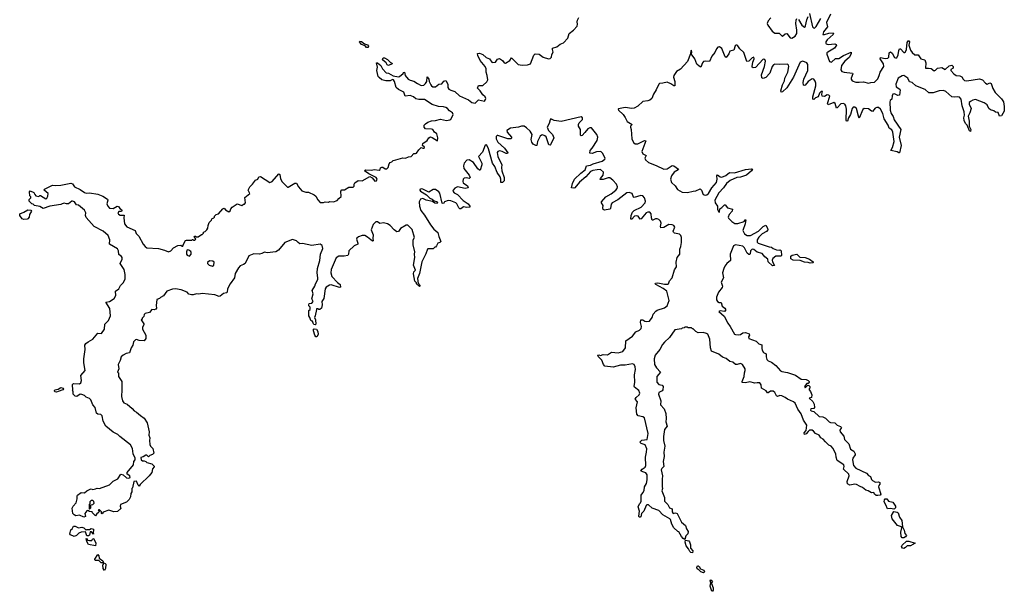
# Model space of a CAD drawing. Extents: x 2673034 to 2765626, y 830478 to 954748.
# Tile 77 of 126: x 2732987 to 2744678, y 849383 to 856169. Entities that reach past the tile are written whole.
import ezdxf

# ---------------------------------------------------------------- set-up
doc = ezdxf.new("R2010")
doc.units = 0

msp = doc.modelspace()

# ---------------------------------------------------------------- linework, layer by layer
at = {"layer": '0CON05XD'}
for points in [[(2734453, 853503), (2734476, 853475), (2734495, 853461), (2734635, 853454), (2734705, 853435), (2734755, 853414), (2734783, 853425), (2734815, 853460), (2734865, 853489), (2734902, 853492), (2734915, 853480), (2734925, 853480), (2734930, 853505), (2734955, 853547), (2734967, 853553), (2735030, 853550), (2735035, 853560), (2735048, 853558), (2735050, 853550), (2735065, 853550), (2735080, 853565), (2735060, 853595), (2735065, 853600), (2735075, 853600), (2735085, 853590), (2735105, 853592), (2735145, 853620), (2735155, 853620), (2735170, 853635), (2735170, 853645), (2735190, 853655), (2735207, 853673), (2735220, 853695), (2735223, 853727), (2735238, 853762), (2735265, 853790), (2735270, 853805), (2735290, 853815), (2735300, 853825), (2735300, 853835), (2735320, 853855), (2735346, 853864), (2735400, 853925), (2735415, 853930), (2735430, 853910), (2735472, 853888), (2735485, 853900), (2735492, 853925), (2735508, 853945), (2735568, 853982), (2735625, 853962), (2735645, 853980), (2735655, 853980), (2735668, 853995), (2735662, 854058), (2735720, 854105), (2735698, 854145), (2735718, 854185), (2735752, 854215), (2735787, 854263), (2735813, 854277), (2735827, 854303), (2735845, 854307), (2735955, 854238), (2735983, 854247), (2736065, 854340), (2736075, 854330), (2736085, 854280), (2736104, 854244), (2736165, 854180), (2736175, 854180), (2736255, 854230), (2736275, 854230), (2736298, 854185), (2736335, 854138), (2736385, 854120), (2736415, 854120), (2736485, 854089), (2736504, 854073), (2736525, 854030), (2736555, 854000), (2736595, 853998), (2736615, 854008), (2736655, 854002), (2736665, 854010), (2736712, 854008), (2736755, 854022), (2736775, 854048), (2736805, 854070), (2736800, 854135), (2736812, 854148), (2736845, 854150), (2736895, 854180), (2736945, 854180), (2736957, 854193), (2736958, 854215), (2736967, 854233), (2737005, 854262), (2737052, 854258), (2737146, 854306), (2737172, 854292), (2737205, 854253), (2737223, 854257), (2737230, 854275), (2737221, 854295), (2737131, 854341), (2737083, 854375), (2737087, 854383), (2737095, 854388), (2737165, 854384), (2737195, 854389), (2737256, 854384), (2737268, 854392), (2737271, 854409), (2737285, 854419), (2737298, 854418), (2737325, 854398), (2737345, 854400), (2737362, 854415), (2737375, 854458), (2737387, 854473), (2737405, 854482), (2737422, 854498), (2737453, 854507), (2737535, 854528), (2737566, 854524), (2737605, 854540), (2737636, 854544), (2737665, 854582), (2737685, 854580), (2737698, 854585), (2737726, 854624), (2737755, 854650), (2737775, 854642), (2737788, 854645), (2737792, 854655), (2737768, 854675), (2737772, 854698), (2737826, 854734), (2737844, 854766), (2737863, 854777), (2737885, 854770), (2737948, 854732), (2737950, 854765), (2737940, 854815), (2737912, 854832), (2737894, 854864), (2737875, 854870), (2737805, 854872), (2737788, 854895), (2737790, 854915), (2737805, 854934), (2737835, 854954), (2737875, 854970), (2737925, 854971), (2737985, 854988), (2738055, 854972), (2738095, 854979), (2738106, 854985), (2738135, 855042), (2738126, 855065), (2738089, 855089), (2738066, 855115), (2738045, 855128), (2738020, 855135), (2737958, 855138), (2737885, 855164), (2737795, 855220), (2737725, 855220), (2737689, 855229), (2737664, 855255), (2737625, 855271), (2737562, 855262), (2737547, 855307), (2737485, 855341), (2737459, 855365), (2737439, 855435), (2737425, 855456), (2737412, 855458), (2737385, 855444), (2737336, 855444), (2737285, 855457), (2737255, 855482), (2737245, 855495), (2737229, 855565), (2737237, 855605), (2737225, 855658), (2737235, 855657), (2737275, 855625), (2737294, 855584), (2737339, 855539), (2737365, 855534), (2737423, 855503), (2737485, 855491), (2737497, 855493), (2737539, 855531), (2737545, 855543), (2737555, 855546), (2737562, 855505), (2737599, 855465), (2737625, 855450), (2737665, 855440), (2737710, 855410), (2737755, 855389), (2737785, 855391), (2737805, 855410), (2737820, 855435), (2737825, 855490), (2737843, 855465), (2737849, 855435), (2737867, 855395), (2737875, 855382), (2737892, 855372), (2737925, 855374), (2737965, 855404), (2738001, 855409), (2738025, 855440), (2738045, 855448), (2738070, 855405), (2738070, 855365), (2738081, 855345), (2738105, 855331), (2738155, 855316), (2738211, 855265), (2738317, 855217), (2738356, 855186), (2738395, 855180), (2738435, 855217), (2738505, 855202), (2738519, 855221), (2738521, 855235), (2738514, 855255), (2738487, 855277), (2738455, 855324), (2738422, 855355), (2738434, 855386), (2738485, 855386), (2738535, 855432), (2738544, 855455), (2738538, 855505), (2738524, 855545), (2738524, 855585), (2738515, 855615), (2738456, 855685), (2738427, 855745), (2738424, 855766), (2738445, 855772), (2738485, 855757), (2738525, 855721), (2738565, 855706), (2738594, 855664), (2738605, 855659), (2738636, 855664), (2738659, 855701), (2738685, 855708), (2738695, 855700), (2738720, 855685), (2738740, 855655), (2738755, 855653), (2738808, 855685), (2738827, 855717), (2738905, 855638), (2738955, 855631), (2739016, 855634), (2739054, 855646), (2739093, 855747), (2739108, 855762), (2739155, 855761), (2739204, 855724), (2739264, 855704), (2739285, 855708), (2739300, 855725), (2739304, 855756), (2739320, 855785), (2739312, 855815), (2739315, 855830), (2739365, 855847), (2739405, 855877), (2739446, 855894), (2739495, 855948), (2739513, 856007), (2739563, 856045), (2739608, 856092), (2739612, 856115), (2739607, 856145), (2739610, 856165), (2739626, 856195)], [(2741905, 856192), (2741875, 856155), (2741863, 856123), (2741870, 856105), (2741922, 856032), (2741955, 856011), (2742005, 856011), (2742035, 855976), (2742044, 855974), (2742075, 856003), (2742095, 856004), (2742134, 855954), (2742155, 855948), (2742194, 855975), (2742213, 856005), (2742216, 856045), (2742201, 856125), (2742206, 856164), (2742215, 856182)], [(2742235, 856170), (2742275, 856104), (2742305, 856079), (2742315, 856084), (2742319, 856095), (2742335, 856168), (2742350, 856205)], [(2742365, 856242), (2742401, 856085), (2742411, 856071), (2742425, 856070), (2742445, 856088), (2742498, 856182)], [(2742614, 856236), (2742568, 856135), (2742580, 856085), (2742532, 856025), (2742524, 855995), (2742545, 855992), (2742595, 856008), (2742645, 856012), (2742650, 856005), (2742646, 855995), (2742575, 855930), (2742559, 855905), (2742559, 855889), (2742565, 855881), (2742585, 855875), (2742665, 855882), (2742683, 855875), (2742686, 855865), (2742660, 855830), (2742581, 855785), (2742571, 855775), (2742569, 855759), (2742602, 855672), (2742625, 855663), (2742675, 855707), (2742715, 855708), (2742770, 855745), (2742858, 855785), (2742860, 855765), (2742838, 855722), (2742783, 855677), (2742747, 855625), (2742736, 855575), (2742750, 855555), (2742778, 855545), (2742877, 855535), (2742881, 855525), (2742858, 855475), (2742858, 855465), (2742871, 855445), (2742915, 855429), (2742954, 855426), (2743005, 855431), (2743065, 855414), (2743095, 855424), (2743135, 855427), (2743175, 855467), (2743194, 855505), (2743203, 855547), (2743246, 855615), (2743245, 855645), (2743204, 855705), (2743208, 855722), (2743265, 855708), (2743295, 855712), (2743308, 855725), (2743311, 855775), (2743325, 855786), (2743345, 855772), (2743375, 855722), (2743385, 855716), (2743402, 855718), (2743419, 855751), (2743426, 855805), (2743435, 855823), (2743445, 855824), (2743485, 855781), (2743495, 855779), (2743505, 855786), (2743516, 855815), (2743525, 855900), (2743535, 855920), (2743545, 855917), (2743551, 855905), (2743543, 855865), (2743566, 855806), (2743585, 855778), (2743615, 855752), (2743655, 855750), (2743687, 855705), (2743734, 855694), (2743748, 855658), (2743744, 855595), (2743777, 855593), (2743811, 855591), (2743845, 855562), (2743862, 855568), (2743886, 855594), (2743935, 855603), (2743975, 855578), (2744025, 855623), (2744055, 855628), (2744070, 855615), (2744070, 855595), (2744044, 855576), (2744044, 855564), (2744080, 855525), (2744105, 855508), (2744151, 855501), (2744175, 855490), (2744188, 855465), (2744205, 855449), (2744235, 855444), (2744385, 855466), (2744418, 855455), (2744454, 855414), (2744473, 855403), (2744505, 855418), (2744523, 855413), (2744544, 855354), (2744571, 855305), (2744645, 855230), (2744668, 855195), (2744678, 855138), (2744677, 855085), (2744645, 855028), (2744622, 855022), (2744605, 855068), (2744575, 855073), (2744555, 855087), (2744515, 855099), (2744494, 855115), (2744475, 855157), (2744441, 855181), (2744335, 855220), (2744305, 855214), (2744275, 855198), (2744263, 855185), (2744260, 855165), (2744284, 855114), (2744268, 855062), (2744249, 855025), (2744261, 854965), (2744262, 854905), (2744282, 854865), (2744275, 854840), (2744265, 854850), (2744238, 854915), (2744216, 854936), (2744201, 854971), (2744196, 855005), (2744207, 855035), (2744202, 855075), (2744178, 855145), (2744166, 855225), (2744148, 855248), (2744125, 855254), (2744081, 855249), (2744055, 855252), (2743985, 855316), (2743955, 855329), (2743905, 855325), (2743835, 855300), (2743781, 855301), (2743740, 855340), (2743626, 855385), (2743585, 855424), (2743553, 855433), (2743532, 855475), (2743485, 855505), (2743465, 855501), (2743419, 855475), (2743389, 855405), (2743394, 855374), (2743436, 855346)], [(2737125, 855840), (2737105, 855840), (2737087, 855857), (2737044, 855875), (2737022, 855908), (2737027, 855913), (2737045, 855910), (2737081, 855881), (2737115, 855869), (2737127, 855855), (2737125, 855840)], [(2743436, 855346), (2743441, 855335), (2743432, 855275), (2743415, 855269), (2743375, 855288), (2743356, 855284), (2743348, 855265), (2743343, 855227), (2743322, 855208), (2743318, 855195), (2743323, 855095), (2743335, 855056), (2743359, 855019), (2743369, 854979), (2743448, 854865), (2743430, 854775), (2743454, 854675), (2743435, 854590), (2743425, 854588), (2743405, 854600), (2743330, 854615), (2743350, 854650), (2743370, 854725), (2743355, 854835), (2743341, 854861), (2743311, 854881), (2743298, 854918), (2743253, 854993), (2743235, 855055), (2743210, 855105), (2743186, 855126), (2743165, 855127), (2743143, 855117), (2743115, 855081), (2743103, 855083), (2743065, 855111), (2743014, 855115), (2742999, 855101), (2742955, 855002), (2742945, 855022), (2742925, 855115), (2742905, 855132), (2742885, 855132), (2742871, 855115), (2742850, 855045), (2742829, 855005), (2742816, 854965), (2742805, 854963), (2742799, 854975), (2742803, 855105), (2742797, 855145), (2742785, 855165), (2742765, 855175), (2742738, 855172), (2742695, 855121), (2742685, 855117), (2742669, 855175), (2742655, 855188), (2742585, 855159), (2742578, 855175), (2742605, 855260), (2742595, 855272), (2742575, 855278), (2742545, 855258), (2742515, 855260), (2742512, 855285), (2742520, 855315), (2742515, 855318), (2742502, 855315), (2742483, 855295), (2742468, 855252), (2742435, 855241), (2742415, 855223), (2742404, 855224), (2742403, 855255), (2742440, 855385), (2742439, 855415), (2742431, 855441), (2742415, 855463), (2742395, 855467), (2742351, 855435), (2742315, 855390), (2742305, 855386), (2742295, 855393), (2742290, 855425), (2742299, 855465), (2742345, 855567), (2742346, 855636), (2742335, 855657), (2742285, 855676), (2742256, 855663), (2742175, 855485), (2742095, 855360), (2742045, 855311), (2742030, 855310), (2742026, 855326), (2742043, 855397), (2742069, 855445), (2742074, 855476), (2742106, 855545), (2742118, 855615), (2742115, 855630), (2742105, 855640), (2742005, 855636), (2741955, 855640), (2741939, 855635), (2741923, 855615), (2741895, 855535), (2741845, 855482), (2741815, 855469), (2741799, 855479), (2741797, 855515), (2741832, 855615), (2741841, 855675), (2741835, 855697), (2741815, 855700), (2741725, 855603), (2741695, 855597), (2741686, 855605), (2741685, 855615), (2741691, 855665), (2741708, 855705), (2741705, 855724), (2741685, 855717), (2741645, 855675), (2741622, 855672), (2741585, 855779), (2741536, 855825), (2741515, 855860), (2741505, 855866), (2741495, 855866), (2741483, 855857), (2741465, 855809), (2741421, 855795), (2741409, 855765), (2741375, 855722), (2741365, 855728), (2741325, 855829), (2741297, 855845), (2741275, 855842), (2741259, 855825), (2741241, 855779), (2741204, 855735), (2741179, 855671), (2741125, 855676), (2741105, 855671), (2741093, 855657), (2741075, 855607), (2741055, 855616), (2741029, 855641), (2741002, 855705), (2740960, 855765), (2740967, 855785), (2740965, 855808), (2740960, 855805), (2740955, 855800), (2740954, 855765), (2740918, 855672), (2740835, 855583), (2740785, 855553), (2740755, 855505), (2740751, 855485), (2740766, 855435), (2740766, 855384), (2740755, 855384), (2740718, 855408), (2740675, 855427), (2740625, 855414), (2740585, 855413), (2740575, 855405), (2740545, 855335), (2740511, 855285), (2740491, 855235), (2740471, 855215), (2740445, 855205), (2740385, 855198), (2740328, 855142), (2740285, 855120), (2740255, 855115), (2740175, 855125), (2740099, 855111), (2740093, 855105), (2740099, 855095), (2740153, 855043), (2740176, 855006), (2740202, 854962), (2740258, 854925), (2740240, 854905), (2740240, 854895), (2740249, 854865), (2740255, 854755), (2740275, 854710), (2740295, 854696), (2740325, 854696), (2740405, 854733), (2740422, 854732), (2740374, 854605), (2740385, 854576), (2740427, 854555), (2740408, 854525), (2740416, 854505), (2740455, 854472), (2740545, 854439), (2740635, 854396), (2740675, 854400), (2740735, 854438), (2740755, 854434), (2740810, 854395), (2740804, 854385), (2740760, 854360), (2740725, 854315), (2740714, 854275), (2740728, 854238), (2740771, 854195), (2740798, 854155), (2740855, 854123), (2740915, 854118), (2740982, 854135), (2741015, 854139), (2741065, 854161), (2741084, 854144), (2741101, 854095), (2741125, 854085), (2741145, 854089), (2741164, 854106), (2741204, 854175), (2741262, 854235), (2741269, 854275), (2741266, 854314), (2741272, 854328), (2741305, 854303), (2741325, 854298), (2741372, 854318), (2741415, 854357), (2741475, 854351), (2741605, 854389), (2741675, 854400), (2741690, 854395), (2741678, 854375), (2741616, 854324), (2741545, 854301), (2741504, 854296), (2741425, 854260), (2741379, 854225), (2741345, 854175), (2741290, 854115), (2741241, 854025), (2741244, 853995), (2741272, 853955), (2741271, 853921), (2741285, 853892), (2741296, 853884), (2741300, 853925), (2741325, 853939), (2741355, 853971), (2741365, 853972), (2741390, 853935), (2741449, 853919), (2741448, 853895), (2741412, 853855), (2741399, 853825), (2741403, 853813), (2741442, 853772), (2741480, 853750), (2741515, 853749), (2741588, 853772), (2741602, 853795), (2741610, 853795), (2741602, 853745), (2741574, 853665), (2741595, 853625), (2741625, 853606), (2741665, 853607), (2741760, 853660), (2741815, 853714), (2741848, 853728), (2741868, 853695), (2741870, 853675), (2741853, 853655), (2741802, 853628), (2741763, 853587), (2741745, 853555), (2741745, 853530), (2741757, 853515), (2741885, 853472), (2741915, 853469), (2741935, 853453), (2741975, 853438), (2742005, 853432), (2742018, 853438), (2742028, 853425), (2742032, 853368), (2742025, 853362), (2741995, 853360), (2741965, 853361), (2741928, 853335), (2741922, 853315), (2741926, 853295), (2741948, 853252), (2741925, 853247), (2741874, 853294), (2741871, 853325), (2741835, 853353), (2741805, 853394), (2741745, 853410), (2741705, 853441), (2741685, 853446), (2741664, 853427), (2741659, 853391), (2741655, 853383), (2741645, 853381), (2741625, 853396), (2741592, 853462), (2741575, 853479), (2741485, 853496), (2741461, 853485), (2741424, 853385), (2741428, 853312), (2741382, 853275), (2741358, 853245), (2741346, 853215), (2741334, 853165), (2741342, 853105), (2741318, 853055), (2741334, 853005), (2741330, 852990), (2741284, 852936), (2741261, 852875), (2741262, 852845), (2741273, 852825), (2741293, 852813), (2741315, 852810), (2741329, 852769), (2741360, 852745), (2741372, 852725), (2741355, 852704), (2741306, 852714), (2741288, 852705), (2741351, 852651), (2741394, 852565), (2741425, 852528), (2741476, 852436), (2741485, 852430), (2741525, 852426), (2741545, 852431), (2741575, 852451), (2741605, 852456), (2741650, 852440), (2741652, 852425), (2741641, 852405), (2741644, 852385), (2741732, 852352), (2741765, 852321), (2741799, 852309), (2741798, 852265), (2741804, 852245), (2741820, 852220), (2741852, 852202), (2741849, 852165), (2741857, 852135), (2741875, 852118), (2741912, 852102), (2741965, 852063), (2742020, 852000), (2742035, 851991), (2742105, 851982), (2742198, 851948), (2742265, 851902), (2742326, 851896), (2742350, 851885), (2742360, 851875), (2742360, 851865), (2742348, 851852), (2742335, 851850), (2742304, 851814), (2742315, 851800), (2742345, 851830), (2742358, 851828), (2742370, 851815), (2742370, 851795), (2742360, 851785), (2742360, 851775), (2742377, 851757), (2742392, 851715), (2742390, 851685), (2742360, 851675), (2742403, 851635), (2742419, 851605), (2742424, 851565), (2742415, 851552), (2742380, 851550), (2742376, 851535), (2742383, 851525), (2742418, 851518), (2742480, 851460), (2742525, 851454), (2742555, 851440), (2742597, 851395), (2742616, 851386), (2742665, 851382), (2742695, 851354), (2742735, 851339), (2742745, 851328), (2742724, 851295), (2742728, 851275), (2742771, 851225), (2742782, 851185), (2742833, 851135), (2742851, 851071), (2742891, 851045), (2742909, 851015), (2742908, 851002), (2742880, 850965), (2742874, 850946), (2742886, 850876), (2742916, 850846), (2743042, 850785), (2743065, 850758), (2743088, 850745), (2743102, 850712), (2743115, 850698), (2743148, 850678), (2743185, 850682), (2743200, 850675), (2743202, 850655), (2743189, 850641), (2743186, 850625), (2743212, 850535), (2743204, 850526), (2743175, 850519), (2743155, 850522), (2743138, 850538), (2743130, 850555), (2743101, 850551), (2743062, 850575), (2743033, 850585), (2742995, 850614), (2742965, 850626), (2742925, 850653), (2742904, 850656), (2742845, 850642), (2742815, 850660), (2742813, 850685), (2742836, 850755), (2742833, 850775), (2742770, 850835), (2742776, 850865), (2742772, 850885), (2742695, 850938), (2742681, 850975), (2742676, 851016), (2742642, 851082), (2742622, 851105), (2742595, 851120), (2742555, 851158), (2742529, 851189), (2742498, 851205), (2742478, 851238), (2742435, 851256), (2742414, 851285), (2742397, 851297), (2742367, 851295), (2742348, 851282), (2742325, 851252), (2742304, 851244), (2742303, 851265), (2742326, 851294), (2742333, 851355), (2742292, 851415), (2742265, 851492), (2742228, 851545), (2742196, 851615), (2742175, 851634), (2742105, 851663), (2742076, 851685), (2742035, 851704)], [(2737365, 855624), (2737349, 855635), (2737338, 855658), (2737295, 855692), (2737304, 855716), (2737318, 855715), (2737353, 855695), (2737391, 855661), (2737407, 855655), (2737410, 855645), (2737365, 855624)], [(2742035, 851704), (2742011, 851709), (2741985, 851697), (2741975, 851703), (2741954, 851745), (2741935, 851759), (2741902, 851758), (2741875, 851740), (2741865, 851740), (2741852, 851762), (2741797, 851795), (2741791, 851835), (2741775, 851857), (2741745, 851860), (2741715, 851854), (2741655, 851871), (2741605, 851859), (2741565, 851862), (2741564, 851875), (2741591, 851935), (2741592, 851978), (2741602, 852005), (2741600, 852025), (2741571, 852075), (2741545, 852088), (2741505, 852074), (2741485, 852076), (2741455, 852102), (2741420, 852110), (2741376, 852146), (2741334, 852164), (2741287, 852197), (2741203, 852235), (2741189, 852275), (2741181, 852375), (2741157, 852435), (2741143, 852445), (2741104, 852456), (2741045, 852452), (2741017, 852467), (2740985, 852500), (2740975, 852500), (2740965, 852510), (2740925, 852510), (2740915, 852520), (2740885, 852520), (2740875, 852510), (2740853, 852507), (2740845, 852500), (2740765, 852488), (2740703, 852395), (2740645, 852341), (2740619, 852315), (2740588, 852252), (2740532, 852188), (2740520, 852145), (2740525, 852074), (2740549, 852035), (2740594, 851985), (2740552, 851935), (2740552, 851865), (2740575, 851839), (2740615, 851829), (2740629, 851815), (2740624, 851775), (2740615, 851764), (2740578, 851745), (2740572, 851725), (2740601, 851645), (2740596, 851595), (2740639, 851549), (2740659, 851495), (2740664, 851436), (2740659, 851395), (2740674, 851345), (2740644, 851306), (2740632, 851222), (2740631, 851175), (2740649, 851105), (2740636, 851036), (2740638, 850985), (2740626, 850925), (2740634, 850866), (2740610, 850840), (2740604, 850825), (2740620, 850755), (2740614, 850715), (2740616, 850625), (2740619, 850605), (2740612, 850575), (2740644, 850495), (2740645, 850452), (2740684, 850414), (2740704, 850375), (2740734, 850364), (2740733, 850325), (2740745, 850307), (2740775, 850316), (2740794, 850305), (2740846, 850206), (2740892, 850165), (2740903, 850125), (2740923, 850095), (2740920, 850065), (2740895, 850040), (2740885, 850000), (2740865, 850011), (2740844, 850035), (2740815, 850090), (2740800, 850095), (2740756, 850136), (2740732, 850182), (2740716, 850235), (2740707, 850245), (2740625, 850290), (2740575, 850343), (2740495, 850372), (2740455, 850408), (2740435, 850410), (2740427, 850403), (2740396, 850334), (2740370, 850305), (2740361, 850269), (2740355, 850262), (2740344, 850264), (2740340, 850275), (2740346, 850334), (2740332, 850385), (2740345, 850420), (2740360, 850435), (2740367, 850453), (2740368, 850525), (2740388, 850552), (2740400, 850580), (2740407, 850625), (2740429, 850665), (2740439, 850705), (2740436, 850764), (2740421, 850791), (2740385, 850800), (2740362, 850815), (2740377, 850835), (2740414, 850856), (2740422, 850875), (2740417, 850975), (2740431, 851035), (2740432, 851075), (2740413, 851123), (2740366, 851136), (2740352, 851155), (2740373, 851177), (2740436, 851184), (2740450, 851255), (2740404, 851444), (2740386, 851456), (2740332, 851465), (2740316, 851485), (2740308, 851562), (2740321, 851631), (2740294, 851665), (2740306, 851685), (2740344, 851715), (2740351, 851735), (2740339, 851769), (2740288, 851805), (2740283, 851815), (2740292, 851865), (2740286, 851955), (2740298, 852015), (2740295, 852050), (2740283, 852075), (2740264, 852084), (2740175, 852069), (2740121, 852069), (2740035, 852044), (2739936, 852056), (2739918, 852075), (2739898, 852128), (2739858, 852165), (2739850, 852185), (2739865, 852192), (2739885, 852182), (2739916, 852194), (2739965, 852192), (2740015, 852222), (2740095, 852216), (2740148, 852232), (2740179, 852275), (2740184, 852356), (2740265, 852413), (2740303, 852465), (2740347, 852483), (2740367, 852503), (2740372, 852525), (2740359, 852575), (2740364, 852606), (2740385, 852606), (2740411, 852591), (2740435, 852586), (2740465, 852592), (2740496, 852634), (2740507, 852675), (2740540, 852710), (2740558, 852722), (2740645, 852750), (2740675, 852772), (2740700, 852835), (2740672, 852945), (2740629, 852979), (2740540, 853025), (2740532, 853035), (2740537, 853043), (2740564, 853046), (2740645, 853029), (2740681, 853029), (2740690, 853035), (2740701, 853069), (2740734, 853106), (2740762, 853198), (2740786, 853235), (2740782, 853292), (2740794, 853345), (2740824, 853385), (2740826, 853445), (2740838, 853475), (2740846, 853526), (2740844, 853585), (2740837, 853607), (2740823, 853623), (2740764, 853634), (2740749, 853645), (2740747, 853657), (2740766, 853705), (2740755, 853724), (2740736, 853735), (2740695, 853736), (2740635, 853702), (2740600, 853700), (2740596, 853715), (2740602, 853755), (2740595, 853778), (2740575, 853799), (2740555, 853806), (2740535, 853805), (2740505, 853789), (2740495, 853791), (2740488, 853815), (2740486, 853865), (2740468, 853885), (2740447, 853885), (2740427, 853875), (2740365, 853804), (2740355, 853801), (2740330, 853835), (2740315, 853842), (2740286, 853835), (2740255, 853802), (2740245, 853802), (2740246, 853845), (2740263, 853885), (2740285, 853903), (2740365, 853945), (2740414, 853995), (2740418, 854015), (2740405, 854054), (2740385, 854077), (2740363, 854083), (2740285, 854058), (2740274, 854064), (2740259, 854105), (2740225, 854118), (2740195, 854112), (2740089, 854031), (2740022, 853995), (2740012, 853978), (2740003, 853927), (2739995, 853919), (2739929, 853909), (2739914, 853914), (2739910, 853935), (2739916, 853965), (2739896, 853995), (2739896, 854005), (2739947, 854065), (2740009, 854101), (2740065, 854146), (2740080, 854165), (2740086, 854185), (2740073, 854215), (2740031, 854265), (2739995, 854292), (2739975, 854292), (2739915, 854271), (2739880, 854270), (2739884, 854285), (2739915, 854325), (2739919, 854359), (2739885, 854390), (2739844, 854386), (2739793, 854377), (2739765, 854365), (2739708, 854302), (2739635, 854241), (2739579, 854175), (2739565, 854168), (2739541, 854175), (2739552, 854225), (2739576, 854274), (2739651, 854349), (2739702, 854388), (2739716, 854433), (2739765, 854442), (2739795, 854459), (2739905, 854490), (2739935, 854515), (2739937, 854525), (2739909, 854585), (2739889, 854605), (2739835, 854601), (2739785, 854581), (2739755, 854585), (2739760, 854615), (2739786, 854644), (2739843, 854735), (2739852, 854775), (2739838, 854808), (2739775, 854887), (2739755, 854887), (2739734, 854875), (2739698, 854828), (2739665, 854794), (2739652, 854792), (2739645, 854800), (2739644, 854865), (2739624, 854905), (2739621, 854925), (2739631, 854945), (2739668, 854985), (2739668, 855005), (2739655, 855014), (2739415, 854960), (2739333, 854973), (2739295, 854994), (2739285, 854982), (2739272, 854935), (2739251, 854895), (2739267, 854855), (2739312, 854805), (2739328, 854765), (2739288, 854682), (2739285, 854678), (2739271, 854685), (2739237, 854777), (2739222, 854792), (2739195, 854803), (2739181, 854799), (2739167, 854785), (2739135, 854725), (2739126, 854675), (2739116, 854674), (2739085, 854691), (2739068, 854715), (2739062, 854745), (2739072, 854805), (2739049, 854845), (2739005, 854886), (2738975, 854905), (2738945, 854906), (2738908, 854892), (2738815, 854881), (2738772, 854855), (2738776, 854835), (2738826, 854775), (2738827, 854763), (2738818, 854755), (2738785, 854753), (2738665, 854795), (2738655, 854794), (2738645, 854783), (2738645, 854755), (2738665, 854715), (2738742, 854645), (2738782, 854588), (2738779, 854581), (2738765, 854581), (2738714, 854605), (2738685, 854611), (2738665, 854606), (2738658, 854592), (2738665, 854545), (2738712, 854445), (2738707, 854413), (2738713, 854373), (2738739, 854295), (2738740, 854255), (2738720, 854235), (2738700, 854235), (2738700, 854275), (2738693, 854305), (2738657, 854355), (2738629, 854425), (2738601, 854465), (2738553, 854637), (2738535, 854678), (2738525, 854684), (2738515, 854678), (2738484, 854595), (2738433, 854545), (2738476, 854465), (2738476, 854445), (2738455, 854381), (2738445, 854382), (2738425, 854400), (2738375, 854473), (2738325, 854505), (2738295, 854502), (2738265, 854465), (2738256, 854435), (2738261, 854401), (2738324, 854325), (2738336, 854295), (2738325, 854284), (2738291, 854291), (2738265, 854289), (2738252, 854275), (2738247, 854247), (2738254, 854234), (2738304, 854195), (2738313, 854175), (2738275, 854167), (2738185, 854186), (2738155, 854168), (2738133, 854145), (2738130, 854135), (2738144, 854115), (2738185, 854092), (2738253, 854023), (2738311, 853985), (2738333, 853955), (2738330, 853945), (2738295, 853939), (2738255, 853948), (2738226, 853924), (2738214, 853924), (2738200, 853935), (2738179, 853985), (2738165, 853996), (2738105, 854018), (2738075, 854021), (2738032, 854008), (2738025, 853992), (2738015, 853988), (2738005, 853992), (2737975, 854111), (2737964, 854125), (2737925, 854152), (2737895, 854152), (2737845, 854120), (2737775, 854158), (2737755, 854161), (2737739, 854155), (2737737, 854145), (2737745, 854135), (2737818, 854088), (2737855, 854050), (2737885, 854040), (2737910, 854020), (2737935, 854011), (2737948, 853995), (2737942, 853988), (2737915, 853991), (2737889, 854009), (2737815, 854027), (2737773, 854047), (2737745, 854040), (2737732, 854005), (2737736, 853955), (2737751, 853905), (2737795, 853850), (2737864, 853734), (2737904, 853684), (2737952, 853642), (2737962, 853595), (2737988, 853535), (2737977, 853523), (2737950, 853515), (2737937, 853483), (2737925, 853470)], [(2737925, 853470), (2737915, 853470), (2737895, 853450), (2737835, 853450), (2737830, 853445), (2737811, 853389), (2737760, 853295), (2737736, 853155), (2737710, 853095), (2737718, 853038), (2737738, 853015), (2737740, 853005), (2737735, 853000), (2737700, 853035), (2737700, 853045), (2737680, 853065), (2737664, 853154), (2737668, 853175), (2737688, 853195), (2737662, 853255), (2737677, 853345), (2737674, 853384), (2737680, 853415), (2737658, 853495), (2737660, 853555), (2737673, 853585), (2737647, 853677), (2737595, 853729), (2737575, 853730), (2737508, 853692), (2737486, 853654), (2737465, 853651), (2737433, 853673), (2737385, 853724), (2737355, 853746), (2737305, 853758), (2737265, 853750), (2737235, 853769), (2737215, 853770), (2737184, 853736), (2737161, 853675), (2737182, 853615), (2737181, 853571), (2737185, 853545), (2737175, 853539), (2737118, 853588), (2737085, 853608), (2737054, 853606), (2737009, 853591), (2736989, 853575), (2736987, 853565), (2737002, 853515), (2737000, 853505), (2736959, 853485), (2736894, 853425), (2736892, 853385), (2736885, 853370), (2736838, 853362), (2736775, 853362), (2736745, 853344), (2736685, 853205), (2736683, 853163), (2736692, 853122), (2736760, 853050), (2736792, 853025), (2736798, 852995), (2736785, 852988), (2736685, 853021), (2736665, 853018), (2736626, 852995), (2736614, 852975), (2736600, 852860), (2736574, 852825), (2736580, 852785), (2736570, 852745), (2736552, 852728), (2736538, 852728), (2736525, 852738), (2736513, 852737), (2736511, 852729), (2736497, 852655), (2736487, 852635), (2736500, 852605), (2736504, 852556), (2736495, 852548), (2736481, 852551), (2736470, 852565), (2736465, 852590), (2736455, 852590), (2736445, 852600), (2736432, 852632), (2736422, 852655), (2736422, 852715), (2736435, 852730), (2736437, 852757), (2736422, 852772), (2736420, 852785), (2736425, 852800), (2736455, 852802), (2736471, 852825), (2736456, 852855), (2736472, 852915), (2736461, 852955), (2736492, 853005), (2736500, 853035), (2736525, 853085), (2736528, 853105), (2736519, 853165), (2736524, 853215), (2736550, 853310), (2736559, 853385), (2736587, 853453), (2736580, 853490), (2736554, 853504), (2736455, 853489), (2736345, 853511), (2736315, 853509), (2736293, 853523), (2736273, 853545), (2736225, 853560), (2736134, 853526), (2736061, 853435), (2736027, 853413), (2735925, 853403), (2735895, 853409), (2735862, 853392), (2735834, 853384), (2735765, 853390), (2735706, 853364), (2735663, 853275), (2735645, 853261), (2735605, 853246), (2735585, 853225), (2735546, 853155), (2735539, 853105), (2735485, 853032), (2735454, 852975), (2735450, 852935), (2735442, 852928), (2735405, 852917), (2735368, 852885), (2735355, 852882), (2735305, 852903), (2735155, 852919), (2735115, 852911), (2735085, 852914), (2735045, 852901), (2735025, 852901), (2734995, 852912), (2734974, 852934), (2734905, 852962), (2734835, 852973), (2734801, 852969), (2734735, 852947), (2734695, 852892), (2734657, 852873), (2734645, 852858), (2734614, 852846), (2734607, 852775), (2734613, 852745), (2734605, 852732), (2734585, 852723), (2734555, 852730), (2734527, 852693), (2734475, 852680), (2734465, 852670), (2734460, 852645), (2734440, 852625), (2734440, 852615), (2734430, 852605), (2734459, 852559), (2734460, 852545), (2734445, 852520), (2734443, 852497), (2734486, 852425), (2734484, 852386), (2734465, 852358), (2734405, 852360), (2734375, 852372), (2734362, 852368), (2734338, 852345), (2734330, 852305), (2734311, 852275), (2734290, 852215), (2734250, 852205), (2734215, 852187), (2734190, 852165), (2734181, 852125), (2734157, 852075), (2734162, 852025), (2734150, 851985), (2734158, 851975), (2734158, 851935), (2734200, 851875), (2734201, 851775), (2734194, 851696), (2734206, 851645), (2734225, 851621), (2734264, 851604), (2734321, 851555), (2734347, 851525), (2734375, 851510), (2734420, 851470), (2734465, 851440), (2734500, 851385), (2734523, 851275), (2734522, 851235), (2734532, 851205), (2734528, 851175), (2734532, 851125), (2734540, 851105), (2734567, 851077), (2734578, 851025), (2734563, 851007), (2734533, 850997), (2734515, 850980), (2734498, 850998), (2734485, 851000), (2734452, 850978), (2734425, 850970), (2734428, 850945), (2734444, 850934), (2734465, 850933), (2734484, 850924), (2734495, 850913), (2734557, 850897), (2734585, 850870), (2734585, 850860), (2734563, 850837), (2734554, 850795), (2734524, 850755), (2734417, 850653), (2734405, 850632), (2734392, 850642), (2734375, 850690), (2734342, 850688), (2734327, 850613), (2734320, 850605), (2734317, 850565), (2734307, 850545), (2734302, 850505), (2734288, 850475), (2734255, 850440), (2734182, 850415), (2734178, 850395), (2734188, 850365), (2734148, 850332), (2734105, 850326), (2734045, 850347), (2733977, 850323), (2733965, 850302), (2733960, 850305), (2733960, 850325), (2733935, 850350), (2733925, 850350), (2733920, 850345), (2733930, 850335), (2733928, 850322), (2733915, 850310), (2733905, 850310), (2733885, 850280), (2733850, 850315), (2733848, 850328), (2733815, 850332), (2733795, 850342), (2733782, 850338), (2733760, 850305), (2733767, 850273), (2733747, 850263), (2733695, 850287), (2733655, 850280), (2733632, 850292), (2733618, 850308), (2733611, 850369), (2733622, 850395), (2733657, 850433), (2733669, 850481), (2733668, 850515), (2733672, 850525), (2733715, 850558), (2733756, 850554), (2733785, 850577), (2733825, 850597), (2733835, 850600), (2733855, 850593), (2733885, 850600), (2733905, 850606), (2733935, 850603), (2734054, 850646), (2734095, 850689), (2734152, 850718), (2734188, 850772), (2734215, 850766), (2734255, 850729), (2734284, 850726), (2734300, 850735), (2734293, 850755), (2734262, 850775), (2734261, 850795), (2734340, 850885), (2734343, 850925), (2734356, 850945), (2734358, 850965), (2734334, 851015), (2734328, 851078), (2734304, 851124), (2734175, 851221), (2734153, 851245), (2734095, 851274), (2734010, 851345), (2733979, 851405), (2733967, 851467), (2733952, 851482), (2733915, 851487), (2733899, 851499), (2733883, 851565), (2733856, 851596), (2733832, 851655), (2733814, 851674), (2733775, 851687), (2733756, 851706), (2733725, 851720), (2733705, 851722), (2733665, 851697), (2733645, 851698), (2733623, 851725), (2733620, 851755), (2733612, 851765), (2733618, 851772), (2733612, 851838), (2733625, 851850), (2733695, 851848), (2733713, 851857), (2733722, 851885), (2733714, 851945), (2733764, 852006), (2733748, 852095), (2733748, 852142), (2733764, 852255), (2733762, 852305), (2733774, 852325), (2733799, 852345), (2733854, 852375), (2733913, 852447), (2733958, 852445), (2733994, 852495), (2733999, 852555), (2734041, 852598), (2734065, 852655), (2734059, 852739), (2734010, 852815), (2734055, 852824), (2734109, 852861), (2734130, 852895), (2734126, 852945), (2734164, 852975), (2734183, 853015), (2734219, 853051), (2734238, 853092), (2734241, 853145), (2734228, 853205), (2734178, 853275), (2734202, 853325), (2734204, 853345), (2734197, 853357), (2734164, 853383), (2734159, 853425), (2734147, 853447), (2734054, 853504), (2734056, 853556), (2734037, 853607), (2733978, 853658), (2733872, 853715), (2733775, 853820), (2733768, 853845), (2733771, 853875), (2733758, 853908), (2733685, 853968), (2733663, 853973), (2733636, 854006), (2733615, 854016), (2733605, 854014), (2733565, 853983), (2733542, 853982), (2733515, 853990), (2733490, 853985), (2733476, 853974), (2733346, 853954), (2733265, 853929), (2733225, 853952), (2733162, 853962), (2733148, 853978), (2733132, 853982), (2733100, 854015), (2733100, 854035), (2733120, 854055), (2733120, 854065), (2733108, 854078), (2733102, 854125), (2733113, 854137), (2733155, 854117), (2733165, 854092), (2733180, 854080), (2733215, 854072), (2733225, 854082), (2733235, 854082), (2733297, 854043), (2733309, 854051), (2733320, 854075), (2733326, 854105), (2733278, 854145), (2733282, 854158), (2733375, 854204), (2733415, 854200), (2733475, 854206), (2733595, 854230), (2733615, 854220), (2733636, 854186), (2733703, 854153), (2733755, 854118), (2733775, 854111), (2733815, 854113), (2733915, 854098), (2733975, 854076), (2734028, 854038), (2734032, 854025), (2734022, 853985), (2734035, 853954), (2734055, 853931), (2734095, 853927), (2734145, 853956), (2734160, 853950), (2734177, 853927), (2734197, 853917), (2734201, 853905), (2734197, 853893), (2734165, 853892), (2734152, 853875), (2734161, 853861), (2734178, 853848), (2734228, 853848), (2734222, 853815), (2734230, 853745), (2734259, 853709), (2734356, 853666), (2734371, 853632), (2734401, 853601), (2734453, 853503)], [(2733035, 853798), (2733015, 853804), (2732987, 853845), (2732987, 853865), (2733035, 853883), (2733085, 853911), (2733119, 853909), (2733126, 853895), (2733103, 853855), (2733101, 853825), (2733085, 853806), (2733075, 853803), (2733035, 853798)], [(2735005, 853361), (2735022, 853385), (2735022, 853405), (2735017, 853417), (2734995, 853432), (2734975, 853438), (2734968, 853415), (2734969, 853385), (2734975, 853374), (2735005, 853361)], [(2742375, 853280), (2742348, 853288), (2742305, 853289), (2742255, 853312), (2742172, 853315), (2742145, 853332), (2742145, 853360), (2742158, 853372), (2742215, 853384), (2742250, 853350), (2742315, 853347), (2742365, 853327), (2742408, 853295), (2742410, 853285), (2742405, 853282), (2742375, 853280)], [(2735275, 853242), (2735293, 853255), (2735295, 853289), (2735282, 853302), (2735242, 853308), (2735216, 853285), (2735216, 853275), (2735235, 853255), (2735275, 853242)], [(2736515, 852406), (2736505, 852406), (2736490, 852425), (2736476, 852475), (2736477, 852495), (2736485, 852501), (2736511, 852495), (2736526, 852466), (2736529, 852432), (2736515, 852406)], [(2733425, 851748), (2733405, 851752), (2733399, 851765), (2733404, 851776), (2733445, 851781), (2733475, 851801), (2733501, 851795), (2733506, 851785), (2733497, 851775), (2733445, 851754), (2733425, 851748)], [(2733815, 850360), (2733830, 850375), (2733832, 850408), (2733857, 850413), (2733872, 850428), (2733868, 850448), (2733855, 850460), (2733835, 850460), (2733820, 850445), (2733818, 850422), (2733810, 850415), (2733810, 850365), (2733815, 850360)], [(2743365, 850357), (2743325, 850367), (2743291, 850361), (2743271, 850411), (2743250, 850445), (2743255, 850470), (2743265, 850480), (2743285, 850482), (2743305, 850453), (2743355, 850443), (2743386, 850395), (2743386, 850375), (2743375, 850362), (2743365, 850357)], [(2743485, 850020), (2743465, 850020), (2743452, 850035), (2743451, 850085), (2743462, 850135), (2743458, 850148), (2743412, 850165), (2743348, 850245), (2743340, 850285), (2743365, 850332), (2743405, 850324), (2743417, 850315), (2743434, 850264), (2743462, 850225), (2743468, 850148), (2743490, 850110), (2743499, 850069), (2743518, 850045), (2743505, 850030), (2743485, 850020)], [(2733635, 850032), (2733590, 850055), (2733582, 850065), (2733592, 850115), (2733610, 850125), (2733625, 850157), (2733645, 850157), (2733685, 850138), (2733725, 850146), (2733748, 850135), (2733775, 850110), (2733785, 850118), (2733815, 850118), (2733835, 850130), (2733862, 850122), (2733860, 850070), (2733865, 850070), (2733865, 850060), (2733838, 850088), (2733825, 850090), (2733815, 850050), (2733805, 850040), (2733785, 850040), (2733768, 850088), (2733715, 850087), (2733690, 850075), (2733660, 850045), (2733635, 850032)], [(2733885, 849922), (2733805, 849940), (2733782, 849975), (2733775, 850010), (2733788, 850008), (2733792, 849992), (2733815, 849988), (2733842, 849988), (2733855, 850010), (2733868, 850008), (2733891, 849955), (2733885, 849922)], [(2740975, 849840), (2740955, 849844), (2740944, 849854), (2740929, 849889), (2740899, 849925), (2740887, 849965), (2740891, 849989), (2740932, 849982), (2740940, 849970), (2740954, 849935), (2740951, 849895), (2740978, 849865), (2740975, 849840)], [(2743485, 849892), (2743470, 849895), (2743458, 849915), (2743465, 849930), (2743515, 849980), (2743545, 849980), (2743620, 849955), (2743565, 849922), (2743526, 849924), (2743505, 849902), (2743485, 849892)], [(2733995, 849630), (2733978, 849655), (2733972, 849698), (2733980, 849705), (2733980, 849720), (2733955, 849720), (2733925, 849748), (2733885, 849750), (2733880, 849755), (2733880, 849765), (2733915, 849820), (2733928, 849805), (2733930, 849775), (2733972, 849745), (2733980, 849720), (2734000, 849715), (2734008, 849705), (2734006, 849655), (2733995, 849630)], [(2741105, 849604), (2741075, 849614), (2741056, 849636), (2741032, 849652), (2741026, 849665), (2741035, 849684), (2741045, 849686), (2741055, 849678), (2741070, 849650), (2741112, 849635), (2741119, 849615), (2741105, 849604)], [(2741215, 849383), (2741204, 849384), (2741184, 849445), (2741193, 849485), (2741184, 849506), (2741195, 849520), (2741214, 849505), (2741200, 849485), (2741200, 849475), (2741222, 849425), (2741222, 849398), (2741215, 849383)]]:
    msp.add_lwpolyline(points, dxfattribs=at)

doc.saveas('drawing.dxf')
